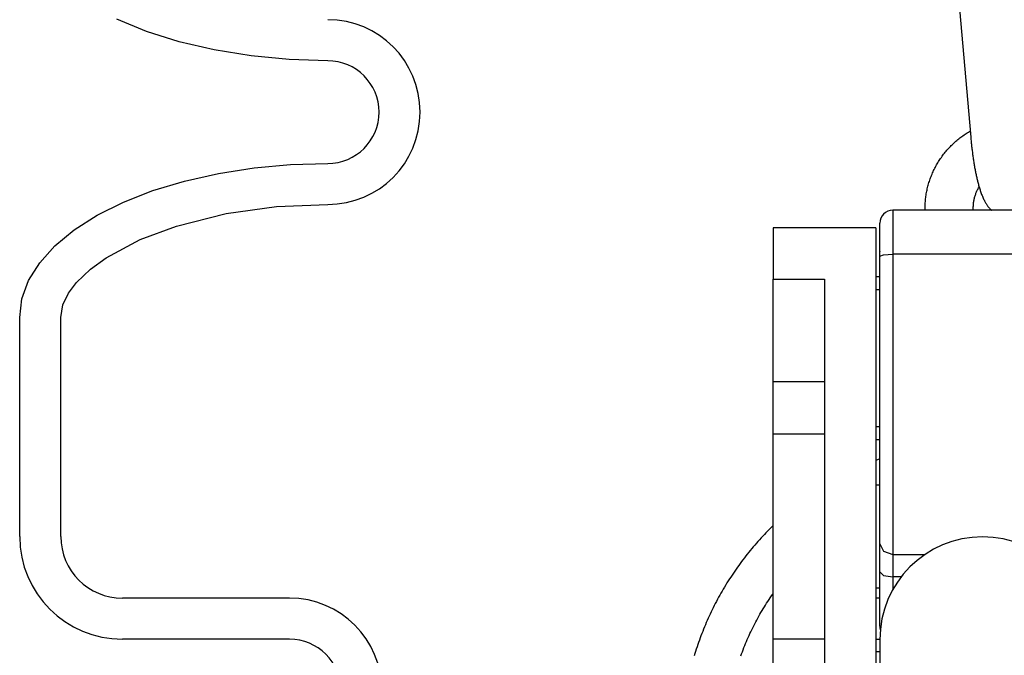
# Model space of a CAD drawing. Extents: x 1529 to 4201, y -422 to 622.
# Tile 212 of 256: x 2144.14 to 2146.53, y 117.62 to 119.17. Entities that reach past the tile are written whole.
import ezdxf

# ---------------------------------------------------------------- set-up
doc = ezdxf.new("R2010")
doc.units = 0
doc.header["$MEASUREMENT"] = 0
doc.layers.add('SPILL-BUCKET', color=1, linetype='CONTINUOUS')

msp = doc.modelspace()

# ---------------------------------------------------------------- linework, layer by layer
at = {"layer": 'SPILL-BUCKET', "color": 1}
for p, q in [((2146.4215, 119.24151), (2146.45302, 118.88158)), ((2146.42424, 118.87773), (2146.42669, 118.87965)), ((2146.42669, 118.87965), (2146.42917, 118.88152)), ((2146.42917, 118.88152), (2146.43167, 118.88337)), ((2146.43167, 118.88337), (2146.4342, 118.88518)), ((2146.4342, 118.88518), (2146.43676, 118.88694)), ((2146.43676, 118.88694), (2146.43934, 118.88868)), ((2146.43934, 118.88868), (2146.44194, 118.89037)), ((2146.44194, 118.89037), (2146.44457, 118.89203)), ((2146.44457, 118.89203), (2146.44722, 118.89365)), ((2146.44722, 118.89365), (2146.4499, 118.89523)), ((2146.4499, 118.89523), (2146.45259, 118.89677)), ((2146.45302, 118.88158), (2146.45316, 118.88009)), ((2146.45316, 118.88009), (2146.45329, 118.87861)), ((2146.45329, 118.87861), (2146.45355, 118.87579)), ((2146.3971, 118.85209), (2146.39919, 118.8544)), ((2146.39919, 118.8544), (2146.40131, 118.85669)), ((2146.40131, 118.85669), (2146.40347, 118.85894)), ((2146.40347, 118.85894), (2146.40565, 118.86116)), ((2146.40565, 118.86116), (2146.40787, 118.86335)), ((2146.40787, 118.86335), (2146.41012, 118.8655)), ((2146.41012, 118.8655), (2146.4124, 118.86762)), ((2146.4124, 118.86762), (2146.41471, 118.86971)), ((2146.41471, 118.86971), (2146.41705, 118.87177)), ((2146.41705, 118.87177), (2146.41942, 118.87379)), ((2146.41942, 118.87379), (2146.42181, 118.87578)), ((2146.42181, 118.87578), (2146.42424, 118.87773)), ((2146.45355, 118.87579), (2146.45382, 118.87298)), ((2146.45382, 118.87298), (2146.45409, 118.87017)), ((2146.45409, 118.87017), (2146.45438, 118.86737)), ((2146.45438, 118.86737), (2146.45467, 118.86457)), ((2146.45467, 118.86457), (2146.45497, 118.86178)), ((2146.45497, 118.86178), (2146.45528, 118.859)), ((2146.45528, 118.859), (2146.45559, 118.85623)), ((2146.45559, 118.85623), (2146.45592, 118.85346)), ((2146.37982, 118.82997), (2146.3816, 118.83253)), ((2146.3816, 118.83253), (2146.38341, 118.83507)), ((2146.38341, 118.83507), (2146.38526, 118.83759)), ((2146.38526, 118.83759), (2146.38715, 118.84008)), ((2146.38715, 118.84008), (2146.38907, 118.84254)), ((2146.38907, 118.84254), (2146.39102, 118.84497)), ((2146.39102, 118.84497), (2146.39301, 118.84737)), ((2146.39301, 118.84737), (2146.39504, 118.84974)), ((2146.39504, 118.84974), (2146.3971, 118.85209)), ((2146.45592, 118.85346), (2146.45625, 118.85071)), ((2146.45625, 118.85071), (2146.45659, 118.84796)), ((2146.45659, 118.84796), (2146.45694, 118.84522)), ((2146.45694, 118.84522), (2146.45729, 118.84249)), ((2146.45729, 118.84249), (2146.45765, 118.83978)), ((2146.45765, 118.83978), (2146.45802, 118.83707)), ((2146.45802, 118.83707), (2146.4584, 118.83438)), ((2146.4584, 118.83438), (2146.45878, 118.8317)), ((2146.45878, 118.8317), (2146.45918, 118.82903)), ((2146.36551, 118.80578), (2146.36695, 118.80856)), ((2146.36695, 118.80856), (2146.36842, 118.81131)), ((2146.36842, 118.81131), (2146.36994, 118.81405)), ((2146.36994, 118.81405), (2146.37149, 118.81676)), ((2146.37149, 118.81676), (2146.37308, 118.81945)), ((2146.37308, 118.81945), (2146.37471, 118.82212)), ((2146.37471, 118.82212), (2146.37637, 118.82476)), ((2146.37637, 118.82476), (2146.37808, 118.82737)), ((2146.37808, 118.82737), (2146.37982, 118.82997)), ((2146.45918, 118.82903), (2146.45958, 118.82638)), ((2146.45958, 118.82638), (2146.45998, 118.82374)), ((2146.45998, 118.82374), (2146.4604, 118.82111)), ((2146.4604, 118.82111), (2146.46082, 118.8185)), ((2146.46082, 118.8185), (2146.46125, 118.8159)), ((2146.46125, 118.8159), (2146.46169, 118.81331)), ((2146.46169, 118.81331), (2146.46213, 118.81074)), ((2146.46213, 118.81074), (2146.46259, 118.8082)), ((2146.46259, 118.8082), (2146.46305, 118.80566)), ((2146.35442, 118.77994), (2146.35549, 118.78288)), ((2146.35549, 118.78288), (2146.3566, 118.78581)), ((2146.3566, 118.78581), (2146.35775, 118.78871)), ((2146.35775, 118.78871), (2146.35894, 118.7916)), ((2146.35894, 118.7916), (2146.36017, 118.79448)), ((2146.36017, 118.79448), (2146.36145, 118.79733)), ((2146.36145, 118.79733), (2146.36276, 118.80017)), ((2146.36276, 118.80017), (2146.36412, 118.80298)), ((2146.36412, 118.80298), (2146.36551, 118.80578)), ((2146.46305, 118.80566), (2146.46352, 118.80314)), ((2146.46352, 118.80314), (2146.46399, 118.80063)), ((2146.46399, 118.80063), (2146.46448, 118.79815)), ((2146.46448, 118.79815), (2146.46497, 118.79567)), ((2146.46497, 118.79567), (2146.46547, 118.79322)), ((2146.46547, 118.79322), (2146.46598, 118.79078)), ((2146.46598, 118.79078), (2146.4665, 118.78836)), ((2146.4665, 118.78836), (2146.46703, 118.78595)), ((2146.46703, 118.78595), (2146.46756, 118.78357)), ((2146.46756, 118.78357), (2146.46811, 118.78119)), ((2146.34741, 118.75594), (2146.34814, 118.75898)), ((2146.34814, 118.75898), (2146.34891, 118.76201)), ((2146.34891, 118.76201), (2146.34972, 118.76504)), ((2146.34972, 118.76504), (2146.35058, 118.76804)), ((2146.35058, 118.76804), (2146.35147, 118.77104)), ((2146.35147, 118.77104), (2146.35241, 118.77402)), ((2146.35241, 118.77402), (2146.3534, 118.77699)), ((2146.3534, 118.77699), (2146.35442, 118.77994)), ((2146.46811, 118.78119), (2146.46866, 118.77884)), ((2146.46866, 118.77884), (2146.46923, 118.77649)), ((2146.46923, 118.77649), (2146.4698, 118.77417)), ((2146.4698, 118.77417), (2146.47039, 118.77184)), ((2146.47039, 118.77184), (2146.47099, 118.76955)), ((2146.47099, 118.76955), (2146.47161, 118.76726)), ((2146.47161, 118.76726), (2146.47223, 118.76499)), ((2146.47197, 118.75811), (2146.47346, 118.76066)), ((2146.47223, 118.76499), (2146.47287, 118.76271)), ((2146.47287, 118.76271), (2146.47352, 118.76046)), ((2146.47352, 118.76046), (2146.4742, 118.7582)), ((2146.34319, 118.7313), (2146.34356, 118.73441)), ((2146.34356, 118.73441), (2146.34398, 118.73751)), ((2146.34398, 118.73751), (2146.34444, 118.7406)), ((2146.34444, 118.7406), (2146.34495, 118.74368)), ((2146.34495, 118.74368), (2146.3455, 118.74676)), ((2146.3455, 118.74676), (2146.34609, 118.74983)), ((2146.34609, 118.74983), (2146.34673, 118.75289)), ((2146.34673, 118.75289), (2146.34741, 118.75594)), ((2146.46207, 118.73306), (2146.46259, 118.73508)), ((2146.46259, 118.73508), (2146.46314, 118.73709)), ((2146.46314, 118.73709), (2146.46374, 118.73908)), ((2146.46374, 118.73908), (2146.46438, 118.74106)), ((2146.46438, 118.74106), (2146.46506, 118.74303)), ((2146.46506, 118.74303), (2146.46579, 118.74498)), ((2146.46579, 118.74498), (2146.46655, 118.74691)), ((2146.46655, 118.74691), (2146.46735, 118.74883)), ((2146.46735, 118.74883), (2146.4682, 118.75072)), ((2146.4682, 118.75072), (2146.46908, 118.7526)), ((2146.46908, 118.7526), (2146.47, 118.75446)), ((2146.47, 118.75446), (2146.47097, 118.7563)), ((2146.47097, 118.7563), (2146.47197, 118.75811)), ((2146.4742, 118.7582), (2146.47489, 118.75596)), ((2146.47489, 118.75596), (2146.47561, 118.7537)), ((2146.47561, 118.7537), (2146.47634, 118.75147)), ((2146.47634, 118.75147), (2146.47711, 118.7492)), ((2146.47711, 118.7492), (2146.47789, 118.74696)), ((2146.47789, 118.74696), (2146.47872, 118.74466)), ((2146.47872, 118.74466), (2146.47957, 118.7424)), ((2146.47957, 118.7424), (2146.48049, 118.74006)), ((2146.48049, 118.74006), (2146.48143, 118.73776)), ((2146.48143, 118.73776), (2146.48244, 118.73538)), ((2146.48244, 118.73538), (2146.48349, 118.73303)), ((2146.34182, 118.70948), (2146.34188, 118.71261)), ((2146.34188, 118.71261), (2146.34199, 118.71573)), ((2146.34199, 118.71573), (2146.34214, 118.71885)), ((2146.34214, 118.71885), (2146.34233, 118.72197)), ((2146.34233, 118.72197), (2146.34258, 118.72509)), ((2146.34258, 118.72509), (2146.34286, 118.7282)), ((2146.34286, 118.7282), (2146.34319, 118.7313)), ((2146.45923, 118.71029), (2146.45928, 118.71239)), ((2146.45928, 118.71239), (2146.45936, 118.71448)), ((2146.45936, 118.71448), (2146.45949, 118.71657)), ((2146.45949, 118.71657), (2146.45966, 118.71865)), ((2146.45966, 118.71865), (2146.45988, 118.72073)), ((2146.45988, 118.72073), (2146.46014, 118.72281)), ((2146.46014, 118.72281), (2146.46044, 118.72487)), ((2146.46044, 118.72487), (2146.46078, 118.72693)), ((2146.46078, 118.72693), (2146.46117, 118.72899)), ((2146.46117, 118.72899), (2146.4616, 118.73103)), ((2146.4616, 118.73103), (2146.46207, 118.73306)), ((2146.48349, 118.73303), (2146.48446, 118.73094)), ((2146.48446, 118.73094), (2146.48546, 118.72887)), ((2146.48546, 118.72887), (2146.48641, 118.727)), ((2146.48641, 118.727), (2146.48739, 118.72515)), ((2146.48739, 118.72515), (2146.48832, 118.72347)), ((2146.48832, 118.72347), (2146.48928, 118.72179)), ((2146.48928, 118.72179), (2146.49019, 118.72027)), ((2146.49019, 118.72027), (2146.49114, 118.71874)), ((2146.49114, 118.71874), (2146.49205, 118.71733)), ((2146.49205, 118.71733), (2146.493, 118.71593)), ((2146.493, 118.71593), (2146.49392, 118.71461)), ((2146.49392, 118.71461), (2146.49488, 118.71329)), ((2146.49488, 118.71329), (2146.49581, 118.71205)), ((2146.49581, 118.71205), (2146.49679, 118.71081)), ((2146.49679, 118.71081), (2146.49775, 118.70963)), ((2146.3418, 118.70636), (2146.34182, 118.70948)), ((2146.45924, 118.7082), (2146.45923, 118.71029)), ((2146.45928, 118.7061), (2146.45924, 118.7082)), ((2146.45939, 118.70368), (2146.45928, 118.7061)), ((2146.49775, 118.70963), (2146.49875, 118.70845)), ((2146.49875, 118.70845), (2146.49974, 118.70732)), ((2146.49974, 118.70732), (2146.50077, 118.7062)), ((2146.50077, 118.7062), (2146.5018, 118.70512)), ((2146.5018, 118.70512), (2146.50286, 118.70404)), ((2146.50286, 118.70404), (2146.50323, 118.70368))]:
    msp.add_line(p, q, dxfattribs=at)
at = {"layer": 'SPILL-BUCKET', "color": 1, "linetype": 'Continuous'}
for p, q in [((2144.4479, 119.13916), (2144.37538, 119.16916)), ((2144.52737, 119.11394), (2144.4479, 119.13916)), ((2144.61254, 119.09391), (2144.52737, 119.11394)), ((2144.70205, 119.07936), (2144.61254, 119.09391)), ((2144.79451, 119.07055), (2144.70205, 119.07936)), ((2144.88844, 119.06759), (2144.79451, 119.07055)), ((2144.62267, 118.79341), (2144.70908, 118.80687)), ((2144.70908, 118.80687), (2144.7981, 118.81503)), ((2144.7981, 118.81503), (2144.88844, 118.81776)), ((2144.54014, 118.77484), (2144.62267, 118.79341)), ((2144.46268, 118.75143), (2144.54014, 118.77484)), ((2144.39144, 118.72352), (2144.46268, 118.75143)), ((2144.32744, 118.69152), (2144.39144, 118.72352)), ((2144.64096, 118.69549), (2144.76382, 118.71251)), ((2144.76382, 118.71251), (2144.88844, 118.71783)), ((2144.27163, 118.6559), (2144.32744, 118.69152)), ((2144.5201, 118.66513), (2144.64096, 118.69549)), ((2144.43208, 118.63239), (2144.5201, 118.66513)), ((2144.2248, 118.61717), (2144.27163, 118.6559)), ((2145.97205, 118.66126), (2145.97205, 118.53634)), ((2146.22188, 118.66126), (2145.97205, 118.66126)), ((2146.22188, 118.66126), (2146.22188, 117.22924)), ((2144.18766, 118.5759), (2144.2248, 118.61717)), ((2144.34937, 118.58806), (2144.43208, 118.63239)), ((2144.16073, 118.5327), (2144.18766, 118.5759)), ((2144.31119, 118.56033), (2144.34937, 118.58806)), ((2144.2772, 118.52764), (2144.31119, 118.56033)), ((2144.14442, 118.48819), (2144.16073, 118.5327)), ((2144.25801, 118.50228), (2144.2772, 118.52764)), ((2145.97205, 117.19782), (2145.97205, 118.53634)), ((2145.97205, 118.53634), (2146.09697, 118.53634)), ((2146.09697, 118.53634), (2146.09697, 117.19782)), ((2144.24419, 118.47393), (2144.25801, 118.50228)), ((2144.13895, 118.44302), (2144.14442, 118.48819)), ((2144.23889, 118.44302), (2144.24419, 118.47393)), ((2144.13895, 117.90971), (2144.13895, 118.44302)), ((2144.23889, 117.90971), (2144.23889, 118.44302)), ((2146.09697, 118.28651), (2145.97205, 118.28651)), ((2146.09697, 118.15918), (2145.97205, 118.15918)), ((2144.79536, 117.75981), (2144.38878, 117.75981)), ((2144.79536, 117.65988), (2144.38878, 117.65988)), ((2145.97205, 117.66036), (2146.09697, 117.66036)), ((2146.22188, 117.65994), (2146.23188, 117.65994)), ((2146.23188, 117.62871), (2146.22188, 117.62871))]:
    msp.add_line(p, q, dxfattribs=at)
at = {"layer": 'SPILL-BUCKET', "linetype": 'Continuous'}
for p, q in [((2146.2631, 118.70368), (2146.2631, 118.69581)), ((2146.7003, 118.70368), (2146.2631, 118.70368)), ((2146.2631, 118.69581), (2146.2631, 118.67318)), ((2146.34183, 118.70368), (2146.3418, 118.70636)), ((2146.23187, 118.66655), (2146.23187, 118.67246)), ((2146.23187, 118.64958), (2146.23187, 118.66655)), ((2146.2631, 118.67318), (2146.2631, 118.63864)), ((2146.23187, 118.62368), (2146.23187, 118.64958)), ((2146.2631, 118.63864), (2146.2631, 118.59656)), ((2146.23187, 118.59211), (2146.23187, 118.62368)), ((2146.23187, 118.45776), (2146.23187, 118.60403)), ((2146.23187, 118.60403), (2146.23187, 118.60355)), ((2146.23187, 118.59211), (2146.24102, 118.59525)), ((2146.23187, 118.4914), (2146.23187, 118.59211)), ((2146.24102, 118.59525), (2146.2631, 118.59656)), ((2146.7003, 118.59656), (2146.2631, 118.59656)), ((2146.2631, 118.59656), (2146.2631, 118.50318)), ((2146.23187, 118.5414), (2146.22188, 118.5414)), ((2146.23187, 118.51017), (2146.22188, 118.51017)), ((2146.2631, 118.50318), (2146.2631, 118.4096)), ((2146.23187, 118.39065), (2146.23187, 118.4914)), ((2146.23187, 118.45536), (2146.23187, 118.45776)), ((2146.23187, 118.45146), (2146.23187, 118.45536)), ((2146.23187, 118.44407), (2146.23187, 118.45146)), ((2146.23187, 118.43465), (2146.23187, 118.44407)), ((2146.2631, 118.4096), (2146.2631, 118.31727)), ((2146.23187, 118.29187), (2146.23187, 118.39065)), ((2146.2631, 118.31727), (2146.2631, 118.22763)), ((2146.23187, 118.197), (2146.23187, 118.29187)), ((2146.23187, 118.24451), (2146.23187, 118.2518)), ((2146.23187, 118.23852), (2146.23187, 118.24451)), ((2146.23187, 118.23234), (2146.23187, 118.23852)), ((2146.23187, 118.22885), (2146.23187, 118.23234)), ((2146.23187, 118.12621), (2146.23187, 118.22885)), ((2146.2631, 118.22763), (2146.2631, 118.14209)), ((2146.23187, 118.10791), (2146.23187, 118.197)), ((2146.22188, 118.1772), (2146.23187, 118.1772)), ((2146.22188, 118.14597), (2146.23187, 118.14597)), ((2146.2631, 118.14209), (2146.2631, 118.06199)), ((2146.23187, 118.11677), (2146.23187, 118.12621)), ((2146.23187, 118.10088), (2146.23187, 118.11677)), ((2146.23172, 118.09841), (2146.22182, 118.09473)), ((2146.23185, 118.09846), (2146.23172, 118.09841)), ((2146.23187, 118.02638), (2146.23187, 118.10791)), ((2146.23187, 118.08011), (2146.23187, 118.10088)), ((2146.23187, 118.05439), (2146.23187, 118.08011)), ((2146.23187, 118.00156), (2146.23187, 118.05439)), ((2146.2631, 118.06199), (2146.2631, 117.98856)), ((2146.23188, 118.03469), (2146.22188, 118.03469)), ((2146.23187, 117.95401), (2146.23187, 118.02638)), ((2146.23187, 117.94289), (2146.23187, 118.00156)), ((2146.2631, 117.98856), (2146.2631, 117.92297)), ((2146.23187, 117.89222), (2146.23187, 117.95401)), ((2145.95883, 117.9228), (2145.95483, 117.91868)), ((2145.96287, 117.92688), (2145.95883, 117.9228)), ((2145.96693, 117.93093), (2145.96287, 117.92688)), ((2145.97103, 117.93495), (2145.96693, 117.93093)), ((2145.97203, 117.93593), (2145.97103, 117.93495)), ((2146.2631, 117.92297), (2146.2631, 117.86624)), ((2145.93532, 117.89765), (2145.93152, 117.89335)), ((2145.93916, 117.90192), (2145.93532, 117.89765)), ((2145.94303, 117.90616), (2145.93916, 117.90192)), ((2145.94693, 117.91036), (2145.94303, 117.90616)), ((2145.95086, 117.91454), (2145.94693, 117.91036)), ((2145.95483, 117.91868), (2145.95086, 117.91454)), ((2145.91665, 117.87586), (2145.91302, 117.87142)), ((2145.92032, 117.88028), (2145.91665, 117.87586)), ((2145.92402, 117.88467), (2145.92032, 117.88028)), ((2145.92775, 117.88902), (2145.92402, 117.88467)), ((2145.93152, 117.89335), (2145.92775, 117.88902)), ((2146.23187, 117.89222), (2146.24102, 117.87385)), ((2146.23187, 117.86213), (2146.23187, 117.89222)), ((2146.24102, 117.87385), (2146.2631, 117.86624)), ((2145.8954, 117.84878), (2145.89199, 117.84417)), ((2145.89885, 117.85337), (2145.8954, 117.84878)), ((2145.90234, 117.85792), (2145.89885, 117.85337)), ((2145.90587, 117.86245), (2145.90234, 117.85792)), ((2145.90943, 117.86695), (2145.90587, 117.86245)), ((2145.91302, 117.87142), (2145.90943, 117.86695)), ((2146.23187, 117.82375), (2146.23187, 117.86213)), ((2146.2631, 117.86624), (2146.34227, 117.86624)), ((2146.2631, 117.86624), (2146.2631, 117.84217)), ((2145.87869, 117.82547), (2145.87545, 117.82073)), ((2145.88196, 117.83019), (2145.87869, 117.82547)), ((2145.88526, 117.83487), (2145.88196, 117.83019)), ((2145.88861, 117.83954), (2145.88526, 117.83487)), ((2145.89199, 117.84417), (2145.88861, 117.83954)), ((2146.2631, 117.84217), (2146.2631, 117.81146)), ((2145.8629, 117.80152), (2145.85985, 117.79666)), ((2145.86598, 117.80636), (2145.8629, 117.80152)), ((2145.8691, 117.81118), (2145.86598, 117.80636)), ((2145.87226, 117.81597), (2145.8691, 117.81118)), ((2145.87545, 117.82073), (2145.87226, 117.81597)), ((2146.23187, 117.77963), (2146.23187, 117.82375)), ((2146.23187, 117.82375), (2146.24102, 117.81506)), ((2146.24102, 117.81506), (2146.2631, 117.81146)), ((2146.2631, 117.81146), (2146.2631, 117.79538)), ((2146.28384, 117.81146), (2146.2631, 117.81146)), ((2145.84806, 117.77698), (2145.84521, 117.772)), ((2145.85095, 117.78193), (2145.84806, 117.77698)), ((2145.85388, 117.78687), (2145.85095, 117.78193)), ((2145.85685, 117.79178), (2145.85388, 117.78687)), ((2145.85985, 117.79666), (2145.85685, 117.79178)), ((2146.22188, 117.78486), (2146.23188, 117.78486)), ((2146.23187, 117.75766), (2146.23187, 117.78536)), ((2146.23187, 117.74255), (2146.23187, 117.77963)), ((2146.2631, 117.79538), (2146.2631, 117.77989)), ((2145.8369, 117.75693), (2145.83421, 117.75187)), ((2145.83963, 117.76198), (2145.8369, 117.75693)), ((2145.8424, 117.767), (2145.83963, 117.76198)), ((2145.84521, 117.772), (2145.8424, 117.767)), ((2145.95934, 117.75198), (2145.96226, 117.7564)), ((2145.96226, 117.7564), (2145.96521, 117.7608)), ((2145.96521, 117.7608), (2145.9682, 117.76517)), ((2145.9682, 117.76517), (2145.97123, 117.76951)), ((2145.97123, 117.76951), (2145.97203, 117.77065)), ((2146.22653, 117.75981), (2146.22154, 117.75981)), ((2146.23153, 117.75981), (2146.22653, 117.75981)), ((2146.23187, 117.75442), (2146.23187, 117.75766)), ((2145.82384, 117.7314), (2145.82135, 117.72623)), ((2145.82637, 117.73655), (2145.82384, 117.7314)), ((2145.82894, 117.74167), (2145.82637, 117.73655)), ((2145.83156, 117.74678), (2145.82894, 117.74167)), ((2145.83421, 117.75187), (2145.83156, 117.74678)), ((2145.94265, 117.72495), (2145.94534, 117.72951)), ((2145.94534, 117.72951), (2145.94806, 117.73405)), ((2145.94806, 117.73405), (2145.95082, 117.73857)), ((2145.95082, 117.73857), (2145.95363, 117.74306)), ((2145.95363, 117.74306), (2145.95646, 117.74753)), ((2145.95646, 117.74753), (2145.95934, 117.75198)), ((2146.23187, 117.71453), (2146.23187, 117.74255)), ((2145.81179, 117.70537), (2145.80951, 117.70011)), ((2145.81412, 117.71062), (2145.81179, 117.70537)), ((2145.81649, 117.71584), (2145.81412, 117.71062)), ((2145.8189, 117.72105), (2145.81649, 117.71584)), ((2145.82135, 117.72623), (2145.8189, 117.72105)), ((2145.92981, 117.70179), (2145.9323, 117.70647)), ((2145.9323, 117.70647), (2145.93483, 117.71112)), ((2145.93483, 117.71112), (2145.9374, 117.71575)), ((2145.9374, 117.71575), (2145.94001, 117.72036)), ((2145.94001, 117.72036), (2145.94265, 117.72495)), ((2146.23187, 117.69709), (2146.23187, 117.71453)), ((2145.8029, 117.68423), (2145.80078, 117.6789)), ((2145.80506, 117.68954), (2145.8029, 117.68423)), ((2145.80726, 117.69484), (2145.80506, 117.68954)), ((2145.80951, 117.70011), (2145.80726, 117.69484)), ((2145.91797, 117.67812), (2145.92026, 117.68289)), ((2145.92026, 117.68289), (2145.92259, 117.68765)), ((2145.92259, 117.68765), (2145.92496, 117.69239)), ((2145.92496, 117.69239), (2145.92737, 117.6971)), ((2145.92737, 117.6971), (2145.92981, 117.70179)), ((2146.23187, 117.69117), (2146.23187, 117.69709)), ((2145.79272, 117.65742), (2145.79081, 117.65201)), ((2145.79467, 117.66281), (2145.79272, 117.65742)), ((2145.79666, 117.66819), (2145.79467, 117.66281)), ((2145.7987, 117.67355), (2145.79666, 117.66819)), ((2145.80078, 117.6789), (2145.7987, 117.67355)), ((2145.90715, 117.65396), (2145.90924, 117.65883)), ((2145.90924, 117.65883), (2145.91136, 117.66368)), ((2145.91136, 117.66368), (2145.91352, 117.66851)), ((2145.91352, 117.66851), (2145.91573, 117.67332)), ((2145.91573, 117.67332), (2145.91797, 117.67812)), ((2145.78534, 117.6357), (2145.78361, 117.63023)), ((2145.78712, 117.64115), (2145.78534, 117.6357)), ((2145.78895, 117.64659), (2145.78712, 117.64115)), ((2145.79081, 117.65201), (2145.78895, 117.64659)), ((2145.89737, 117.62937), (2145.89924, 117.63432)), ((2145.89924, 117.63432), (2145.90116, 117.63925)), ((2145.90116, 117.63925), (2145.90312, 117.64417)), ((2145.90312, 117.64417), (2145.90511, 117.64908)), ((2145.90511, 117.64908), (2145.90715, 117.65396)), ((2145.78191, 117.62475), (2145.78026, 117.61926)), ((2145.78361, 117.63023), (2145.78191, 117.62475)), ((2145.89375, 117.61942), (2145.89554, 117.6244)), ((2145.89554, 117.6244), (2145.89737, 117.62937))]:
    msp.add_line(p, q, dxfattribs=at)
at = {"layer": 'SPILL-BUCKET', "color": 7, "linetype": 'Continuous'}
msp.add_line((2146.23187, 117.65894), (2146.23187, 116.61191), dxfattribs=at)
at = {"layer": 'SPILL-BUCKET', "color": 1, "linetype": 'Continuous'}
for centre, radius, start, end in [((2144.88844, 118.94268), 0.22485, 270, 90), ((2144.88844, 118.94268), 0.12491, 270, 90), ((2144.38878, 117.90971), 0.24983, 180, 270), ((2144.38878, 117.90971), 0.1499, 180, 270), ((2144.79536, 117.53496), 0.22485, 0, 90), ((2144.79536, 117.53496), 0.12491, 0, 90)]:
    msp.add_arc(centre, radius, start, end, dxfattribs=at)
at = {"layer": 'SPILL-BUCKET', "linetype": 'Continuous'}
for centre, start, end in [((2146.2631, 118.67246), 90, 180), ((2146.2631, 117.69117), 180, 195.54328)]:
    msp.add_arc(centre, 0.03123, start, end, dxfattribs=at)
at = {"layer": 'SPILL-BUCKET', "color": 7, "linetype": 'Continuous'}
msp.add_arc((2146.4817, 117.65894), 0.24983, 0, 180, dxfattribs=at)

doc.saveas('drawing.dxf')
